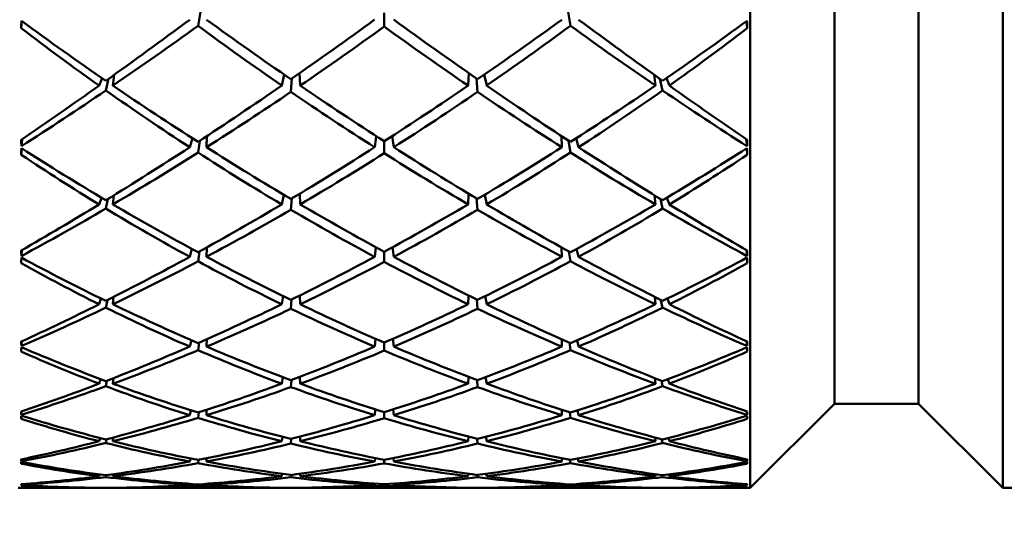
# Model space of a CAD drawing. Header units: inches. Extents: x 0.1 to 33.9, y 0.6 to 21.4.
# Tile 243 of 256: x 18.82 to 19.113, y 14.011 to 14.164. Entities that reach past the tile are written whole.
import ezdxf

# ---------------------------------------------------------------- set-up
doc = ezdxf.new("R2010")
doc.units = ezdxf.units.IN
doc.header["$MEASUREMENT"] = 0
doc.layers.add('Dimension (ANSI)', color=7, linetype='Continuous', lineweight=25)
doc.layers.add('Visible (ANSI)', color=7, linetype='Continuous', lineweight=50)
doc.styles.add('Note Text (ANSI)', font='tahoma.ttf')
doc.dimstyles.new('Default (ANSI)', dxfattribs={"dimtxt": 0.12, "dimasz": 0.098425, "dimexe": 0.125, "dimexo": 0.0625, "dimgap": 0.031496, "dimtad": 0, "dimtih": 1, "dimtoh": 1, "dimrnd": 1e-08, "dimzin": 4, "dimdsep": 46, "dimtxsty": 'Note Text (ANSI)', "dimcen": 0.09, "dimdle": 0.393701, "dimclrd": 256, "dimclre": 256, "dimclrt": 256, "dimadec": 0, "dimazin": 1, "dimtfac": 1, "dimtofl": 0, "dimtmove": 0, "dimatfit": 3, "dimfxl": 1, "dimtolj": 1, "dimtzin": 4, "dimlwd": -1, "dimlwe": -1, "dimarcsym": 0})

# ---------------------------------------------------------------- blocks, each defined once
blk = doc.blocks.new('*D10')
at = {"layer": 'Defpoints', "color": 0, "transparency": 16777216}
for p in [(18.64385, 14.07502), (21.91322, 13.53867), (18.64385, 5.2166)]:
    blk.add_point(p, dxfattribs=at)
at = {"layer": 'Dimension (ANSI)', "transparency": 16777216}
for p, q in [((18.64385, 14.01252), (18.64385, 5.0916)), ((18.74227, 5.2166), (20.24876, 5.2166)), ((21.81479, 5.2166), (20.61824, 5.2166))]:
    blk.add_line(p, q, dxfattribs=at)
for points in [[(18.74227, 5.233), (18.74227, 5.2002), (18.64385, 5.2166)], [(21.81479, 5.233), (21.81479, 5.2002), (21.91322, 5.2166)]]:
    blk.add_solid(points, dxfattribs=at)
at = {"layer": 'Dimension (ANSI)', "transparency": 16777216, "insert": (20.28025, 5.2791), "char_height": 0.12, "attachment_point": 1, "style": 'Note Text (ANSI)'}
blk.add_mtext('\\A1;3.27', dxfattribs=at)

msp = doc.modelspace()

# ---------------------------------------------------------------- linework, layer by layer
at = {"layer": 'Visible (ANSI)'}
for p, q in [((19.03744, 14.02502), (19.03744, 14.90691)), ((19.11244, 14.02502), (19.11244, 14.90691)), ((19.06244, 14.05002), (19.06244, 14.88191)), ((19.08744, 14.05002), (19.08744, 14.88191)), ((18.87413, 14.16647), (18.87343, 14.1623)), ((18.92873, 14.16618), (18.92873, 14.16206)), ((18.98402, 14.1623), (18.98332, 14.16647)), ((18.8211, 14.1637), (18.82093, 14.16157)), ((19.03636, 14.1637), (19.03653, 14.16157)), ((18.84816, 14.14453), (18.84856, 14.14775)), ((18.8983, 14.14453), (18.89902, 14.14779)), ((18.90378, 14.14453), (18.9036, 14.14821)), ((18.95385, 14.14821), (18.95367, 14.14453)), ((18.95843, 14.14779), (18.95916, 14.14453)), ((19.0089, 14.14775), (19.0093, 14.14453)), ((18.84405, 14.14453), (18.84492, 14.14676)), ((18.84688, 14.14655), (18.84606, 14.1431)), ((18.90134, 14.14664), (18.90102, 14.14266)), ((18.95643, 14.14266), (18.95611, 14.14664)), ((19.01139, 14.1431), (19.01057, 14.14655)), ((19.01254, 14.14676), (19.01341, 14.14453)), ((18.82118, 14.12863), (18.82098, 14.1265)), ((18.87098, 14.12621), (18.87175, 14.12889)), ((18.87397, 14.12816), (18.87343, 14.12462)), ((18.87595, 14.12621), (18.87606, 14.12954)), ((18.92633, 14.12956), (18.9259, 14.12621)), ((18.92873, 14.12802), (18.92873, 14.12442)), ((18.93113, 14.12956), (18.93156, 14.12621)), ((18.98139, 14.12954), (18.98151, 14.12621)), ((18.98402, 14.12462), (18.98348, 14.12816)), ((18.9857, 14.12889), (18.98648, 14.12621)), ((19.03627, 14.12863), (19.03648, 14.1265)), ((18.82107, 14.12586), (18.82093, 14.12399)), ((19.03639, 14.12586), (19.03653, 14.12399)), ((18.90378, 14.10923), (18.90364, 14.11242)), ((18.95381, 14.11242), (18.95367, 14.10923)), ((18.84405, 14.10923), (18.84475, 14.11124)), ((18.84668, 14.11085), (18.84606, 14.10801)), ((18.84816, 14.10923), (18.84846, 14.11194)), ((18.8983, 14.10923), (18.89888, 14.11213)), ((18.90127, 14.111), (18.90102, 14.10763)), ((18.95643, 14.10763), (18.95618, 14.111)), ((18.95858, 14.11213), (18.95916, 14.10923)), ((19.00899, 14.11194), (19.0093, 14.10923)), ((19.01139, 14.10801), (19.01077, 14.11085)), ((19.0127, 14.11124), (19.01341, 14.10923)), ((18.82113, 14.09567), (18.82098, 14.09391)), ((18.87098, 14.09366), (18.8716, 14.096)), ((18.87384, 14.09524), (18.87343, 14.09233)), ((18.87595, 14.09366), (18.87604, 14.09645)), ((18.92624, 14.09654), (18.9259, 14.09366)), ((18.92873, 14.09519), (18.92873, 14.09216)), ((18.93122, 14.09654), (18.93156, 14.09366)), ((18.98142, 14.09645), (18.98151, 14.09366)), ((18.98402, 14.09233), (18.98361, 14.09524)), ((18.98586, 14.096), (18.98648, 14.09366)), ((19.03632, 14.09567), (19.03648, 14.09391)), ((18.82104, 14.09339), (18.82093, 14.0918)), ((19.03641, 14.09339), (19.03653, 14.0918)), ((18.84405, 14.07956), (18.84461, 14.08129)), ((18.84653, 14.08081), (18.84606, 14.07856)), ((18.84816, 14.07956), (18.84838, 14.08175)), ((18.8983, 14.07956), (18.89875, 14.082)), ((18.90121, 14.08099), (18.90102, 14.07825)), ((18.90378, 14.07956), (18.90367, 14.0822)), ((18.95378, 14.0822), (18.95367, 14.07956)), ((18.95643, 14.07825), (18.95624, 14.08099)), ((18.95871, 14.082), (18.95916, 14.07956)), ((19.00907, 14.08175), (19.0093, 14.07956)), ((19.01139, 14.07856), (19.01093, 14.08081)), ((19.01285, 14.08129), (19.01341, 14.07956)), ((18.82109, 14.06857), (18.82098, 14.06718)), ((18.87098, 14.06699), (18.87145, 14.06891)), ((18.87595, 14.06699), (18.87601, 14.0692)), ((18.92615, 14.06931), (18.9259, 14.06699)), ((18.9313, 14.06931), (18.93156, 14.06699)), ((18.98144, 14.0692), (18.98151, 14.06699)), ((18.986, 14.06891), (18.98648, 14.06699)), ((19.03637, 14.06857), (19.03648, 14.06718)), ((18.82102, 14.06678), (18.82093, 14.06551)), ((18.87373, 14.06819), (18.87343, 14.06593)), ((18.92873, 14.0682), (18.92873, 14.06579)), ((18.98402, 14.06593), (18.98372, 14.06819)), ((19.03644, 14.06678), (19.03653, 14.06551)), ((18.84405, 14.05598), (18.84447, 14.05736)), ((18.84639, 14.05689), (18.84606, 14.05522)), ((18.84816, 14.05598), (18.84832, 14.05764)), ((18.8983, 14.05598), (18.89863, 14.0579)), ((18.90116, 14.05706), (18.90102, 14.05498)), ((18.90378, 14.05598), (18.9037, 14.05802)), ((18.95375, 14.05802), (18.95367, 14.05598)), ((18.95643, 14.05498), (18.9563, 14.05706)), ((18.95882, 14.0579), (18.95916, 14.05598)), ((19.00914, 14.05764), (19.0093, 14.05598)), ((19.01139, 14.05522), (19.01106, 14.05689)), ((19.01299, 14.05736), (19.01341, 14.05598)), ((18.87098, 14.0466), (18.87132, 14.04805)), ((18.87595, 14.0466), (18.87599, 14.04821)), ((18.92608, 14.04833), (18.9259, 14.0466)), ((18.93138, 14.04833), (18.93156, 14.0466)), ((18.98146, 14.04821), (18.98151, 14.0466)), ((18.98614, 14.04805), (18.98648, 14.0466)), ((19.06244, 14.05002), (19.03744, 14.02502)), ((19.06244, 14.05002), (19.08744, 14.05002)), ((19.08744, 14.05002), (19.11244, 14.02502)), ((18.82099, 14.04646), (18.82093, 14.04553)), ((18.82105, 14.04774), (18.82098, 14.04674)), ((18.87364, 14.04745), (18.87343, 14.04583)), ((18.92873, 14.04748), (18.92873, 14.04574)), ((18.98402, 14.04583), (18.98381, 14.04745)), ((19.0364, 14.04774), (19.03648, 14.04674)), ((19.03646, 14.04646), (19.03653, 14.04553)), ((18.84405, 14.03887), (18.84433, 14.03984)), ((18.84627, 14.03945), (18.84606, 14.03836)), ((18.84816, 14.03887), (18.84826, 14.03998)), ((18.8983, 14.03887), (18.89852, 14.04021)), ((18.90111, 14.03959), (18.90102, 14.0382)), ((18.90378, 14.03887), (18.90373, 14.04027)), ((18.95372, 14.04027), (18.95367, 14.03887)), ((18.95643, 14.0382), (18.95634, 14.03959)), ((18.95893, 14.04021), (18.95916, 14.03887)), ((19.00919, 14.03998), (19.0093, 14.03887)), ((19.01139, 14.03836), (19.01118, 14.03945)), ((19.01312, 14.03984), (19.01341, 14.03887)), ((18.82102, 14.03352), (18.82098, 14.03292)), ((18.87098, 14.03283), (18.87119, 14.03374)), ((18.87355, 14.03333), (18.87343, 14.03237)), ((18.87595, 14.03283), (18.87597, 14.03381)), ((18.92601, 14.0339), (18.9259, 14.03283)), ((18.92873, 14.03337), (18.92873, 14.03231)), ((18.93145, 14.0339), (18.93156, 14.03283)), ((18.98148, 14.03381), (18.98151, 14.03283)), ((18.98402, 14.03237), (18.9839, 14.03333)), ((18.98627, 14.03374), (18.98648, 14.03283)), ((19.03643, 14.03352), (19.03648, 14.03292)), ((18.84405, 14.0285), (18.84419, 14.02901)), ((18.84617, 14.02878), (18.84606, 14.02824)), ((18.84816, 14.0285), (18.84821, 14.02906)), ((18.8983, 14.0285), (18.89841, 14.0292)), ((18.90107, 14.02886), (18.90102, 14.02816)), ((18.90378, 14.0285), (18.90376, 14.02922)), ((18.9537, 14.02922), (18.95367, 14.0285)), ((18.95643, 14.02816), (18.95639, 14.02886)), ((18.95904, 14.0292), (18.95916, 14.0285)), ((19.00925, 14.02906), (19.0093, 14.0285)), ((19.01139, 14.02824), (19.01129, 14.02878)), ((19.01326, 14.02901), (19.01341, 14.0285)), ((18.82002, 14.02502), (18.84405, 14.02502)), ((18.82099, 14.02613), (18.82098, 14.02592)), ((18.84405, 14.02502), (18.84405, 14.02504)), ((18.84816, 14.02502), (18.84816, 14.02504)), ((18.84816, 14.02502), (18.8983, 14.02502)), ((18.87098, 14.02589), (18.87105, 14.02622)), ((18.87347, 14.02606), (18.87343, 14.02574)), ((18.87595, 14.02589), (18.87596, 14.02624)), ((18.8983, 14.02502), (18.8983, 14.02505)), ((18.90378, 14.02502), (18.90378, 14.02505)), ((18.90378, 14.02502), (18.95367, 14.02502)), ((18.92594, 14.02628), (18.9259, 14.02589)), ((18.92873, 14.02608), (18.92873, 14.02572)), ((18.93152, 14.02628), (18.93156, 14.02589)), ((18.95367, 14.02505), (18.95367, 14.02502)), ((18.95915, 14.02505), (18.95916, 14.02502)), ((18.95916, 14.02502), (19.0093, 14.02502)), ((18.9815, 14.02624), (18.98151, 14.02589)), ((18.98402, 14.02574), (18.98398, 14.02606)), ((18.9864, 14.02622), (18.98648, 14.02589)), ((19.00929, 14.02504), (19.0093, 14.02502)), ((19.0134, 14.02504), (19.01341, 14.02502)), ((19.01341, 14.02502), (19.03744, 14.02502)), ((19.03646, 14.02613), (19.03648, 14.02592)), ((19.11244, 14.02502), (19.13647, 14.02502))]:
    msp.add_line(p, q, dxfattribs=at)
for centre, major_axis, ratio, start_param, end_param in [((18.85085, 14.46597), (-0.02607, -0.44094), 0.037338, 5.469607, 5.476531), ((18.88795, 14.46597), (-0.39893, 0.3958), 0.487208, 1.869329, 1.926387), ((18.9695, 14.46597), (0.42781, 0.4254), 0.271243, 4.166619, 4.224705), ((18.88795, 14.46597), (0.41449, 0.4118), 0.380335, 4.261183, 4.318337), ((18.9695, 14.46597), (0.39189, -0.38849), 0.532232, 4.979327, 5.036481), ((18.88795, 14.46597), (0.41014, -0.40734), 0.411677, 5.073422, 5.130024), ((18.9695, 14.46597), (0.41978, 0.41721), 0.339958, 4.231381, 4.287983), ((18.88795, 14.46597), (-0.40395, -0.40098), 0.454114, 1.183043, 1.239462), ((18.9695, 14.46597), (0.40395, -0.40098), 0.454114, 5.043723, 5.100143), ((18.88795, 14.46597), (0.41978, -0.41721), 0.339958, 5.136795, 5.193397), ((18.9695, 14.46597), (0.41014, 0.40734), 0.411677, 4.294754, 4.351356), ((18.88795, 14.46597), (-0.39189, -0.38849), 0.532232, 1.246704, 1.303858), ((18.9695, 14.46597), (0.41449, -0.4118), 0.380335, 5.106441, 5.163595), ((18.88795, 14.46597), (0.42781, -0.4254), 0.271243, 5.200073, 5.258159), ((18.9695, 14.46597), (0.39893, 0.3958), 0.487208, 4.356799, 4.413857), ((19.0066, 14.46597), (0.02607, -0.44094), 0.037338, 0.806654, 0.813578), ((18.9695, 14.46597), (0.37842, -0.37435), 0.615762, 4.917557, 4.972436), ((18.88795, 14.46597), (-0.37842, -0.37435), 0.615762, 1.310749, 1.365628), ((18.9695, 14.46597), (0.42781, 0.4254), 0.271243, 4.106994, 4.161873), ((18.88795, 14.46597), (-0.39893, 0.3958), 0.487208, 1.931132, 1.988286), ((18.9695, 14.46597), (0.41978, 0.41721), 0.339958, 4.167997, 4.225151), ((18.88795, 14.46597), (0.41014, -0.40734), 0.411677, 5.136254, 5.192673), ((18.9695, 14.46597), (0.41014, 0.40734), 0.411677, 4.232105, 4.288524), ((18.88795, 14.46597), (0.41978, -0.41721), 0.339958, 5.199627, 5.256781), ((18.9695, 14.46597), (0.39893, 0.3958), 0.487208, 4.294899, 4.352053), ((18.88795, 14.46597), (0.42781, -0.4254), 0.271243, 5.262905, 5.317784), ((18.88795, 14.46597), (0.41449, 0.4118), 0.380335, 4.19938, 4.256438), ((18.9695, 14.46597), (0.37842, -0.37435), 0.615762, 4.977182, 5.035268), ((18.88795, 14.46597), (-0.40395, -0.40098), 0.454114, 1.120211, 1.176813), ((18.9695, 14.46597), (0.39189, -0.38849), 0.532232, 5.042711, 5.099313), ((18.88795, 14.46597), (-0.39189, -0.38849), 0.532232, 1.183872, 1.240474), ((18.9695, 14.46597), (0.40395, -0.40098), 0.454114, 5.106372, 5.162975), ((18.88795, 14.46597), (-0.37842, -0.37435), 0.615762, 1.247917, 1.306003), ((18.9695, 14.46597), (0.41449, -0.4118), 0.380335, 5.16834, 5.225398), ((18.85085, 14.46597), (-0.01818, -0.44094), 0.056476, 5.586411, 5.593336), ((19.0066, 14.46597), (0.01818, -0.44094), 0.056476, 0.68985, 0.696774), ((18.85085, 14.46597), (-0.02792, -0.44094), 0.029655, 5.594941, 5.601866), ((18.9695, 14.46597), (0.36371, -0.35846), 0.706021, 4.978365, 5.033244), ((18.88795, 14.46597), (-0.38625, 0.3826), 0.567516, 1.931196, 1.988254), ((18.9695, 14.46597), (0.41978, 0.41721), 0.339958, 4.104233, 4.162319), ((18.88795, 14.46597), (-0.40395, -0.40098), 0.454114, 1.057379, 1.114533), ((18.9695, 14.46597), (0.37842, -0.37435), 0.615762, 5.040946, 5.0981), ((18.88795, 14.46597), (-0.39893, 0.3958), 0.487208, 1.993964, 2.050566), ((18.9695, 14.46597), (0.41014, 0.40734), 0.411677, 4.16909, 4.225693), ((18.88795, 14.46597), (-0.39189, -0.38849), 0.532232, 1.12104, 1.17746), ((18.9695, 14.46597), (0.39189, -0.38849), 0.532232, 5.105725, 5.162145), ((18.88795, 14.46597), (0.41014, -0.40734), 0.411677, 5.199085, 5.255688), ((18.9695, 14.46597), (0.39893, 0.3958), 0.487208, 4.232619, 4.289221), ((18.88795, 14.46597), (-0.37842, -0.37435), 0.615762, 1.185085, 1.242239), ((18.9695, 14.46597), (0.40395, -0.40098), 0.454114, 5.168652, 5.225806), ((18.88795, 14.46597), (0.41978, -0.41721), 0.339958, 5.262459, 5.320545), ((18.9695, 14.46597), (0.38625, 0.3826), 0.567516, 4.294932, 4.35199), ((18.88795, 14.46597), (-0.36371, -0.35846), 0.706021, 1.249941, 1.30482), ((19.0066, 14.46597), (0.02792, -0.44094), 0.029655, 0.68132, 0.688244), ((18.9695, 14.46597), (0.41978, 0.41721), 0.339958, 4.044608, 4.099487), ((18.88795, 14.46597), (-0.40395, -0.40098), 0.454114, 0.995575, 1.052633), ((18.9695, 14.46597), (0.36371, -0.35846), 0.706021, 5.03799, 5.096076), ((18.88795, 14.46597), (-0.38625, 0.3826), 0.567516, 1.992999, 2.050153), ((18.9695, 14.46597), (0.41014, 0.40734), 0.411677, 4.105707, 4.162861), ((18.88795, 14.46597), (-0.39189, -0.38849), 0.532232, 1.058209, 1.114811), ((18.9695, 14.46597), (0.37842, -0.37435), 0.615762, 5.10433, 5.160932), ((18.88795, 14.46597), (-0.39893, 0.3958), 0.487208, 2.056796, 2.113215), ((18.9695, 14.46597), (0.39893, 0.3958), 0.487208, 4.16997, 4.226389), ((18.88795, 14.46597), (-0.37842, -0.37435), 0.615762, 1.122253, 1.178855), ((18.9695, 14.46597), (0.39189, -0.38849), 0.532232, 5.168375, 5.224977), ((18.88795, 14.46597), (0.41014, -0.40734), 0.411677, 5.261917, 5.319071), ((18.9695, 14.46597), (0.38625, 0.3826), 0.567516, 4.233032, 4.290186), ((18.88795, 14.46597), (-0.36371, -0.35846), 0.706021, 1.187109, 1.245195), ((18.9695, 14.46597), (0.40395, -0.40098), 0.454114, 5.230552, 5.28761), ((18.88795, 14.46597), (0.41978, -0.41721), 0.339958, 5.325291, 5.38017), ((18.85085, 14.46597), (-0.02116, -0.44094), 0.050858, 5.712187, 5.719111), ((19.0066, 14.46597), (0.02116, -0.44094), 0.050858, 0.564074, 0.570999), ((18.85085, 14.46597), (0.02934, 0.44094), 0.021513, 2.578565, 2.58549), ((18.9695, 14.46597), (0.34827, -0.34044), 0.804662, 5.036939, 5.091818), ((18.88795, 14.46597), (-0.37221, 0.36772), 0.653768, 1.992545, 2.049603), ((18.9695, 14.46597), (0.41014, 0.40734), 0.411677, 4.041943, 4.100029), ((18.88795, 14.46597), (-0.39189, -0.38849), 0.532232, 0.995377, 1.052531), ((18.9695, 14.46597), (0.36371, -0.35846), 0.706021, 5.101754, 5.158908), ((18.88795, 14.46597), (-0.38625, 0.3826), 0.567516, 2.055831, 2.112433), ((18.9695, 14.46597), (0.39893, 0.3958), 0.487208, 4.106955, 4.163557), ((18.88795, 14.46597), (-0.37842, -0.37435), 0.615762, 1.059421, 1.115841), ((18.9695, 14.46597), (0.37842, -0.37435), 0.615762, 5.167344, 5.223764), ((18.88795, 14.46597), (-0.39893, 0.3958), 0.487208, 2.119628, 2.17623), ((18.9695, 14.46597), (0.38625, 0.3826), 0.567516, 4.170752, 4.227354), ((18.88795, 14.46597), (-0.36371, -0.35846), 0.706021, 1.124277, 1.181431), ((18.9695, 14.46597), (0.39189, -0.38849), 0.532232, 5.230655, 5.287809), ((18.88795, 14.46597), (0.41014, -0.40734), 0.411677, 5.324749, 5.382835), ((18.9695, 14.46597), (0.37221, 0.36772), 0.653768, 4.233582, 4.29064), ((18.88795, 14.46597), (-0.34827, -0.34044), 0.804662, 1.191367, 1.246246), ((19.0066, 14.46597), (0.02934, -0.44094), 0.021513, 0.556103, 0.563027), ((18.9695, 14.46597), (0.41014, 0.40734), 0.411677, 3.982318, 4.037197), ((18.88795, 14.46597), (-0.39189, -0.38849), 0.532232, 0.933573, 0.990631), ((18.9695, 14.46597), (0.34827, -0.34044), 0.804662, 5.096564, 5.15465), ((18.88795, 14.46597), (-0.37221, 0.36772), 0.653768, 2.054349, 2.111503), ((18.9695, 14.46597), (0.39893, 0.3958), 0.487208, 4.043572, 4.100726), ((18.88795, 14.46597), (-0.37842, -0.37435), 0.615762, 0.99659, 1.053192), ((18.9695, 14.46597), (0.36371, -0.35846), 0.706021, 5.165138, 5.22174), ((18.88795, 14.46597), (-0.38625, 0.3826), 0.567516, 2.118663, 2.175082), ((18.9695, 14.46597), (0.38625, 0.3826), 0.567516, 4.108103, 4.164522), ((18.88795, 14.46597), (-0.36371, -0.35846), 0.706021, 1.061445, 1.118047), ((18.9695, 14.46597), (0.37842, -0.37435), 0.615762, 5.229994, 5.286596), ((18.88795, 14.46597), (-0.39893, 0.3958), 0.487208, 2.18246, 2.239614), ((18.9695, 14.46597), (0.37221, 0.36772), 0.653768, 4.171683, 4.228837), ((18.88795, 14.46597), (-0.34827, -0.34044), 0.804662, 1.128535, 1.186621), ((18.9695, 14.46597), (0.39189, -0.38849), 0.532232, 5.292554, 5.349612), ((18.88795, 14.46597), (0.41014, -0.40734), 0.411677, 5.387581, 5.44246), ((18.85085, 14.46597), (-0.0238, -0.44094), 0.044444, 5.837809, 5.844734), ((19.0066, 14.46597), (0.0238, -0.44094), 0.044444, 0.438452, 0.445376), ((18.85085, 14.46597), (0.03029, 0.44094), 0.013041, 2.703694, 2.710618), ((18.9695, 14.46597), (0.33502, -0.31736), 0.913769, 5.083922, 5.138802), ((18.88795, 14.46597), (-0.35709, 0.351), 0.747415, 2.052692, 2.10975), ((18.9695, 14.46597), (0.39893, 0.3958), 0.487208, 3.979808, 4.037894), ((18.88795, 14.46597), (-0.37842, -0.37435), 0.615762, 0.933758, 0.990912), ((18.9695, 14.46597), (0.34827, -0.34044), 0.804662, 5.160328, 5.217482), ((18.88795, 14.46597), (-0.37221, 0.36772), 0.653768, 2.117181, 2.173783), ((18.9695, 14.46597), (0.38625, 0.3826), 0.567516, 4.045088, 4.10169), ((18.88795, 14.46597), (-0.36371, -0.35846), 0.706021, 0.998613, 1.055033), ((18.9695, 14.46597), (0.36371, -0.35846), 0.706021, 5.228152, 5.284572), ((18.88795, 14.46597), (-0.38625, 0.3826), 0.567516, 2.181495, 2.238097), ((18.9695, 14.46597), (0.37221, 0.36772), 0.653768, 4.109403, 4.166005), ((18.88795, 14.46597), (-0.34827, -0.34044), 0.804662, 1.065703, 1.122857), ((18.9695, 14.46597), (0.37842, -0.37435), 0.615762, 5.292274, 5.349428), ((18.88795, 14.46597), (-0.39893, 0.3958), 0.487208, 2.245292, 2.303378), ((18.9695, 14.46597), (0.35709, 0.351), 0.747415, 4.173435, 4.230493), ((18.88795, 14.46597), (-0.33502, -0.31736), 0.913769, 1.144384, 1.199263), ((19.0066, 14.46597), (0.03029, -0.44094), 0.013041, 0.430974, 0.437899), ((18.9695, 14.46597), (0.39893, 0.3958), 0.487208, 3.920183, 3.975062), ((18.88795, 14.46597), (-0.37842, -0.37435), 0.615762, 0.871954, 0.929012), ((18.9695, 14.46597), (0.33502, -0.31736), 0.913769, 5.143547, 5.201633), ((18.88795, 14.46597), (-0.35709, 0.351), 0.747415, 2.114496, 2.17165), ((18.9695, 14.46597), (0.38625, 0.3826), 0.567516, 3.981705, 4.038859), ((18.88795, 14.46597), (-0.36371, -0.35846), 0.706021, 0.935782, 0.992384), ((18.9695, 14.46597), (0.34827, -0.34044), 0.804662, 5.223712, 5.280314), ((18.88795, 14.46597), (-0.37221, 0.36772), 0.653768, 2.180012, 2.236432), ((18.9695, 14.46597), (0.37221, 0.36772), 0.653768, 4.046753, 4.103173), ((18.88795, 14.46597), (-0.34827, -0.34044), 0.804662, 1.002871, 1.059473), ((18.9695, 14.46597), (0.36371, -0.35846), 0.706021, 5.290802, 5.347404), ((18.88795, 14.46597), (-0.38625, 0.3826), 0.567516, 2.244327, 2.301481), ((18.9695, 14.46597), (0.35709, 0.351), 0.747415, 4.111535, 4.168689), ((18.88795, 14.46597), (-0.33502, -0.31736), 0.913769, 1.081552, 1.139638), ((18.9695, 14.46597), (0.37842, -0.37435), 0.615762, 5.354173, 5.411231), ((18.88795, 14.46597), (-0.39893, 0.3958), 0.487208, 2.308123, 2.363003), ((18.85085, 14.46597), (-0.02607, -0.44094), 0.037338, 5.963281, 5.970206), ((18.85085, 14.46597), (0.03077, 0.44094), 0.004369, 2.828766, 2.835691), ((18.9695, 14.46597), (-0.33893, -0.2959), 0.964566, 0.528954, 0.583833), ((18.88795, 14.46597), (-0.3418, 0.33161), 0.850287, 2.108826, 2.165884), ((18.9695, 14.46597), (0.38625, 0.3826), 0.567516, 3.917941, 3.976027), ((18.88795, 14.46597), (-0.36371, -0.35846), 0.706021, 0.87295, 0.930104), ((18.9695, 14.46597), (0.33502, -0.31736), 0.913769, 5.207311, 5.264465), ((18.88795, 14.46597), (-0.35709, 0.351), 0.747415, 2.177328, 2.23393), ((18.9695, 14.46597), (0.37221, 0.36772), 0.653768, 3.983739, 4.040341), ((18.88795, 14.46597), (-0.34827, -0.34044), 0.804662, 0.94004, 0.996459), ((18.9695, 14.46597), (0.34827, -0.34044), 0.804662, 5.286726, 5.343146), ((18.88795, 14.46597), (-0.37221, 0.36772), 0.653768, 2.242844, 2.299446), ((18.9695, 14.46597), (0.35709, 0.351), 0.747415, 4.049255, 4.105857), ((18.88795, 14.46597), (-0.33502, -0.31736), 0.913769, 1.01872, 1.075874), ((18.9695, 14.46597), (0.36371, -0.35846), 0.706021, 5.353082, 5.410236), ((18.88795, 14.46597), (-0.38625, 0.3826), 0.567516, 2.307159, 2.365245), ((18.9695, 14.46597), (0.3418, 0.33161), 0.850287, 4.117301, 4.174359), ((18.88795, 14.46597), (0.33893, -0.2959), 0.964566, 5.699352, 5.754232), ((19.0066, 14.46597), (0.02607, -0.44094), 0.037338, 0.31298, 0.319904), ((19.0066, 14.46597), (0.03077, -0.44094), 0.004369, 0.305902, 0.312826), ((18.9695, 14.46597), (0.38625, 0.3826), 0.567516, 3.858316, 3.913195), ((18.88795, 14.46597), (-0.36371, -0.35846), 0.706021, 0.811146, 0.868204), ((18.9695, 14.46597), (-0.33893, -0.2959), 0.964566, 0.588579, 0.646665), ((18.88795, 14.46597), (-0.3418, 0.33161), 0.850287, 2.17063, 2.227784), ((18.9695, 14.46597), (0.37221, 0.36772), 0.653768, 3.920355, 3.977509), ((18.88795, 14.46597), (-0.34827, -0.34044), 0.804662, 0.877208, 0.93381), ((18.9695, 14.46597), (0.33502, -0.31736), 0.913769, 5.270695, 5.327297), ((18.88795, 14.46597), (-0.35709, 0.351), 0.747415, 2.24016, 2.296579), ((18.9695, 14.46597), (0.35709, 0.351), 0.747415, 3.986606, 4.043025), ((18.88795, 14.46597), (-0.33502, -0.31736), 0.913769, 0.955888, 1.01249), ((18.9695, 14.46597), (0.34827, -0.34044), 0.804662, 5.349376, 5.405978), ((18.88795, 14.46597), (-0.37221, 0.36772), 0.653768, 2.305676, 2.36283), ((18.9695, 14.46597), (0.3418, 0.33161), 0.850287, 4.055401, 4.112555), ((18.88795, 14.46597), (0.33893, -0.2959), 0.964566, 5.636521, 5.694607), ((18.9695, 14.46597), (0.36371, -0.35846), 0.706021, 5.414981, 5.472039), ((18.88795, 14.46597), (-0.38625, 0.3826), 0.567516, 2.36999, 2.42487), ((18.85085, 14.46597), (-0.02792, -0.44094), 0.029655, 6.088615, 6.09554), ((19.0066, 14.46597), (0.02792, -0.44094), 0.029655, 0.187646, 0.19457), ((18.85085, 14.46597), (0.03077, 0.44094), 0.004369, 3.32244, 3.329365), ((18.9695, 14.46597), (-0.3418, -0.33161), 0.850287, 0.539092, 0.593971), ((18.88795, 14.46597), (-0.33893, 0.2959), 0.964566, 2.118965, 2.176023), ((18.9695, 14.46597), (0.37221, 0.36772), 0.653768, 3.856591, 3.914677), ((18.88795, 14.46597), (-0.34827, -0.34044), 0.804662, 0.814376, 0.87153), ((18.9695, 14.46597), (-0.33893, -0.2959), 0.964566, 0.652343, 0.709497), ((18.88795, 14.46597), (-0.3418, 0.33161), 0.850287, 2.233462, 2.290064), ((18.9695, 14.46597), (0.35709, 0.351), 0.747415, 3.923591, 3.980194), ((18.88795, 14.46597), (-0.33502, -0.31736), 0.913769, 0.893056, 0.949476), ((18.9695, 14.46597), (0.33502, -0.31736), 0.913769, 5.33371, 5.390129), ((18.88795, 14.46597), (-0.35709, 0.351), 0.747415, 2.302992, 2.359594), ((18.9695, 14.46597), (0.3418, 0.33161), 0.850287, 3.993121, 4.049723), ((18.88795, 14.46597), (0.33893, -0.2959), 0.964566, 5.573689, 5.630843), ((18.9695, 14.46597), (0.34827, -0.34044), 0.804662, 5.411656, 5.468809), ((18.88795, 14.46597), (-0.37221, 0.36772), 0.653768, 2.368508, 2.426594), ((18.9695, 14.46597), (0.33893, 0.2959), 0.964566, 4.107163, 4.16422), ((18.88795, 14.46597), (0.3418, -0.33161), 0.850287, 5.689214, 5.744093), ((19.0066, 14.46597), (0.03077, -0.44094), 0.004369, 6.095413, 6.102337), ((18.9695, 14.46597), (0.37221, 0.36772), 0.653768, 3.796966, 3.851845), ((18.88795, 14.46597), (-0.34827, -0.34044), 0.804662, 0.752572, 0.80963), ((18.9695, 14.46597), (-0.3418, -0.33161), 0.850287, 0.598717, 0.656803), ((18.88795, 14.46597), (-0.33893, 0.2959), 0.964566, 2.180769, 2.237923), ((18.9695, 14.46597), (0.35709, 0.351), 0.747415, 3.860208, 3.917362), ((18.88795, 14.46597), (-0.33502, -0.31736), 0.913769, 0.830224, 0.886827), ((18.9695, 14.46597), (-0.33893, -0.2959), 0.964566, 0.715726, 0.772328), ((18.88795, 14.46597), (-0.3418, 0.33161), 0.850287, 2.296294, 2.352713), ((18.9695, 14.46597), (0.3418, 0.33161), 0.850287, 3.930472, 3.986892), ((18.88795, 14.46597), (0.33893, -0.2959), 0.964566, 5.510857, 5.567459), ((18.9695, 14.46597), (0.33502, -0.31736), 0.913769, 5.396359, 5.452961), ((18.88795, 14.46597), (-0.35709, 0.351), 0.747415, 2.365824, 2.422978), ((18.9695, 14.46597), (0.33893, 0.2959), 0.964566, 4.045263, 4.102417), ((18.88795, 14.46597), (0.3418, -0.33161), 0.850287, 5.626382, 5.684468), ((18.9695, 14.46597), (0.34827, -0.34044), 0.804662, 5.473555, 5.530613), ((18.88795, 14.46597), (-0.37221, 0.36772), 0.653768, 2.43134, 2.486219), ((18.85085, 14.46597), (0.02934, 0.44094), 0.021513, 3.07224, 3.079164), ((18.85085, 14.46597), (0.03029, 0.44094), 0.013041, 3.197368, 3.204292), ((18.9695, 14.46597), (-0.35709, -0.351), 0.747415, 0.595226, 0.650105), ((18.88795, 14.46597), (0.33502, 0.31736), 0.913769, 3.847181, 3.904239), ((18.9695, 14.46597), (0.35709, 0.351), 0.747415, 3.796444, 3.85453), ((18.88795, 14.46597), (-0.33502, -0.31736), 0.913769, 0.767393, 0.824547), ((18.9695, 14.46597), (-0.3418, -0.33161), 0.850287, 0.662481, 0.719635), ((18.88795, 14.46597), (-0.33893, 0.2959), 0.964566, 2.2436, 2.300203), ((18.9695, 14.46597), (0.3418, 0.33161), 0.850287, 3.867458, 3.92406), ((18.88795, 14.46597), (0.33893, -0.2959), 0.964566, 5.448025, 5.504444), ((18.9695, 14.46597), (-0.33893, -0.2959), 0.964566, 0.778741, 0.83516), ((18.88795, 14.46597), (-0.3418, 0.33161), 0.850287, 2.359126, 2.415728), ((18.9695, 14.46597), (0.33893, 0.2959), 0.964566, 3.982983, 4.039585), ((18.88795, 14.46597), (0.3418, -0.33161), 0.850287, 5.56355, 5.620704), ((18.9695, 14.46597), (0.33502, -0.31736), 0.913769, 5.458639, 5.515793), ((18.88795, 14.46597), (-0.35709, 0.351), 0.747415, 2.428655, 2.486741), ((18.9695, 14.46597), (-0.33502, 0.31736), 0.913769, 2.378946, 2.436004), ((18.88795, 14.46597), (0.35709, -0.351), 0.747415, 5.63308, 5.687959), ((19.0066, 14.46597), (0.02934, -0.44094), 0.021513, 0.062429, 0.069353), ((19.0066, 14.46597), (0.03029, -0.44094), 0.013041, 6.220486, 6.22741)]:
    msp.add_ellipse(centre, major_axis=major_axis, ratio=ratio, start_param=start_param, end_param=end_param, dxfattribs=at)

# ---------------------------------------------------------------- dimensions: what is measured, and where the dimension line sits
at = {"layer": 'Dimension (ANSI)'}
dim = msp.add_linear_dim(base=(18.64385, 5.2166), p1=(21.91322, 13.53867), p2=(18.64385, 14.07502), angle=180, dimstyle='Default (ANSI)', override={"dimgap": 0.031496, "dimtih": 0, "dimtoh": 0, "dimdec": 2, "dimse1": 1, "dimtol": 0, "dimlim": 0, "dimtp": 0, "dimtm": 0, "dimtdec": 2, "dimatfit": 1}, dxfattribs=at)
dim.commit()
dim.dimension.update_dxf_attribs({"geometry": '*D10', "text_midpoint": (20.4335, 5.2166), "dimtype": 160})

doc.saveas('drawing.dxf')
